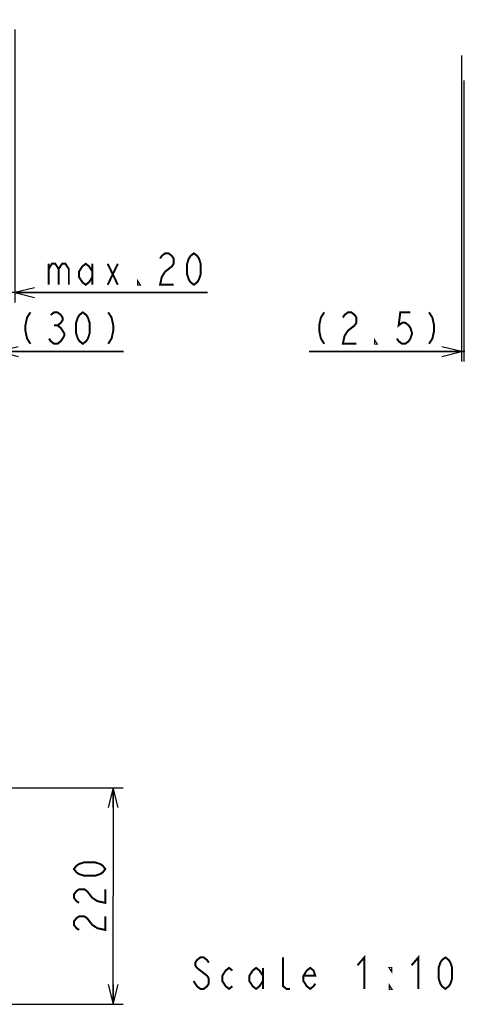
# Model space of a CAD drawing. Extents: x 33 to 410, y 33 to 287.
# Tile 17 of 90: x 118 to 162, y 40 to 140. Entities that reach past the tile are written whole.
import ezdxf

# ---------------------------------------------------------------- set-up
doc = ezdxf.new("R2010")
doc.units = 0
doc.header["$LTSCALE"] = 23.1
doc.layers.get('0').update_dxf_attribs({"linetype": 'CONTINUOUS'})
doc.layers.add('ALL_DIM', color=7, linetype='CONTINUOUS')
doc.layers.add('ALL_NOTE', color=7, linetype='CONTINUOUS')
doc.dimstyles.get("Standard").update_dxf_attribs({"dimtxt": 2.5, "dimasz": 2.5, "dimexe": 1.25, "dimexo": 0.625, "dimtad": 1, "dimcen": 2.5, "dimazin": 3, "dimtfac": 1, "dimtmove": 0, "dimatfit": 3})

# ---------------------------------------------------------------- blocks, each defined once
blk = doc.blocks.new('_OPEN')
at = {"color": 0, "linetype": 'BYBLOCK'}
for p, q in [((0, 0), (-1, 0.25)), ((-1, -0.25), (0, 0)), ((-1, 0), (0, 0))]:
    blk.add_line(p, q, dxfattribs=at)
blk = doc.blocks.new('*D4')
at = {"layer": 'ALL_DIM', "color": 2, "linetype": 'CONTINUOUS'}
for p, q in [((116.4, 61.98), (128.36, 61.98)), ((127.36, 61.98), (127.36, 50.98)), ((127.36, 39.98), (127.36, 50.98)), ((116.29, 39.98), (128.36, 39.98))]:
    blk.add_line(p, q, dxfattribs=at)
at = {"layer": 'ALL_DIM', "color": 2, "linetype": 'CONTINUOUS', "xscale": 2, "yscale": 2, "zscale": 2}
for p, rotation in [((127.36, 61.98), 90), ((127.36, 39.98), 270)]:
    blk.add_blockref('_OPEN', p, dxfattribs=dict(at, rotation=rotation))
blk = doc.blocks.new('*D45')
at = {"layer": 'ALL_DIM', "color": 2, "linetype": 'CONTINUOUS'}
for p, q in [((117.36, 139.09), (117.36, 113.14)), ((115.69, 129.54), (115.69, 113.14)), ((115.69, 113.14), (115.69, 111.34)), ((117.36, 113.14), (117.36, 111.34)), ((115.69, 112.34), (110.69, 112.34)), ((110.69, 112.34), (116.52, 112.34)), ((136.95, 112.34), (116.52, 112.34)), ((117.36, 112.34), (136.95, 112.34))]:
    blk.add_line(p, q, dxfattribs=at)
at = {"layer": 'ALL_DIM', "color": 2, "linetype": 'CONTINUOUS', "xscale": 2, "yscale": 2, "zscale": 2}
blk.add_blockref('_OPEN', (115.69, 112.34), dxfattribs=at)
at = {"layer": 'ALL_DIM', "color": 2, "linetype": 'CONTINUOUS', "xscale": 2, "yscale": 2, "zscale": 2, "rotation": 180}
blk.add_blockref('_OPEN', (117.36, 112.34), dxfattribs=at)
blk = doc.blocks.new('*D46')
at = {"color": 2, "linetype": 'CONTINUOUS'}
for p, q in [((162.81, 136.44), (162.81, 105.34)), ((163.06, 133.91), (163.06, 105.34)), ((162.81, 106.34), (147.29, 106.34)), ((147.29, 106.34), (162.93, 106.34)), ((168.06, 106.34), (162.93, 106.34)), ((163.06, 106.34), (168.06, 106.34))]:
    blk.add_line(p, q, dxfattribs=at)
at = {"color": 2, "linetype": 'CONTINUOUS', "xscale": 2, "yscale": 2, "zscale": 2}
blk.add_blockref('_OPEN', (162.81, 106.34), dxfattribs=at)
at = {"color": 2, "linetype": 'CONTINUOUS', "xscale": 2, "yscale": 2, "zscale": 2, "rotation": 180}
blk.add_blockref('_OPEN', (163.06, 106.34), dxfattribs=at)
blk = doc.blocks.new('*D48')
at = {"color": 2, "linetype": 'CONTINUOUS'}
for p, q in [((112.69, 131.19), (112.69, 105.34)), ((115.69, 129.54), (115.69, 105.34)), ((112.69, 106.34), (107.69, 106.34)), ((107.69, 106.34), (114.19, 106.34)), ((128.4, 106.34), (114.19, 106.34)), ((115.69, 106.34), (128.4, 106.34))]:
    blk.add_line(p, q, dxfattribs=at)
at = {"color": 2, "linetype": 'CONTINUOUS', "xscale": 2, "yscale": 2, "zscale": 2}
blk.add_blockref('_OPEN', (112.69, 106.34), dxfattribs=at)
at = {"color": 2, "linetype": 'CONTINUOUS', "xscale": 2, "yscale": 2, "zscale": 2, "rotation": 180}
blk.add_blockref('_OPEN', (115.69, 106.34), dxfattribs=at)

msp = doc.modelspace()

# ---------------------------------------------------------------- linework, layer by layer
at = {"color": 2, "linetype": 'CONTINUOUS', "const_width": 0.2}
for points in [[(118.938, 110.335), (118.594, 109.802), (118.422, 109.002), (118.422, 108.469), (118.594, 107.669), (118.938, 107.135)], [(121.002, 110.069), (121.346, 110.335), (121.69, 110.335), (122.034, 110.069), (122.206, 109.802), (122.206, 109.535), (122.034, 109.269), (121.69, 109.002), (122.034, 108.735), (122.206, 108.469), (122.378, 108.202), (122.378, 107.935)], [(124.27, 107.135), (123.926, 107.402), (123.754, 107.669), (123.582, 108.202), (123.582, 109.269), (123.754, 109.802), (123.926, 110.069), (124.27, 110.335), (124.614, 110.069), (124.786, 109.802), (124.958, 109.269), (124.958, 108.202), (124.786, 107.669), (124.614, 107.402), (124.27, 107.135)], [(126.85, 110.335), (127.194, 109.802), (127.366, 109.002), (127.366, 108.469), (127.194, 107.669), (126.85, 107.135)], [(148.839, 110.335), (148.495, 109.802), (148.323, 109.002), (148.323, 108.469), (148.495, 107.669), (148.839, 107.135)], [(150.731, 109.802), (150.903, 110.069), (151.247, 110.335), (151.591, 110.335), (151.935, 110.069), (152.107, 109.802), (152.107, 109.269), (151.935, 109.002)], [(157.611, 110.335), (156.579, 110.335), (156.407, 109.002), (156.751, 109.269), (157.095, 109.269), (157.439, 109.002), (157.611, 108.735), (157.783, 108.202), (157.611, 107.669), (157.439, 107.402), (157.095, 107.135), (156.751, 107.135), (156.407, 107.402), (156.235, 107.669)], [(159.503, 110.335), (159.847, 109.802), (160.019, 109.002), (160.019, 108.469), (159.847, 107.669), (159.503, 107.135)], [(121.346, 109.002), (121.69, 109.002)], [(151.935, 109.002), (151.247, 108.469), (150.903, 107.935), (150.731, 107.135), (152.107, 107.135)], [(122.378, 107.935), (122.034, 107.402), (121.69, 107.135), (121.346, 107.135), (121.002, 107.402), (120.83, 107.669)], [(154.171, 107.135), (153.999, 107.135), (153.999, 107.402), (154.171, 107.135)]]:
    msp.add_lwpolyline(points, dxfattribs=at)
at = {"layer": 'ALL_DIM', "color": 2, "linetype": 'CONTINUOUS', "const_width": 0.2}
for points in [[(132.13, 115.802), (132.302, 116.069), (132.646, 116.335), (132.99, 116.335), (133.334, 116.069), (133.506, 115.802), (133.506, 115.269), (133.334, 115.002), (132.99, 114.735), (132.646, 114.469), (132.302, 113.935), (132.13, 113.135), (133.506, 113.135)], [(135.57, 113.135), (135.226, 113.402), (135.054, 113.669), (134.882, 114.202), (134.882, 115.269), (135.054, 115.802), (135.226, 116.069), (135.57, 116.335), (135.914, 116.069), (136.086, 115.802), (136.258, 115.269), (136.258, 114.202), (136.086, 113.669), (135.914, 113.402), (135.57, 113.135)], [(120.778, 115.269), (120.778, 113.135)], [(120.778, 114.735), (121.122, 115.269), (121.466, 115.269), (121.81, 114.735), (121.81, 113.135)], [(121.81, 114.735), (122.154, 115.269), (122.498, 115.269), (122.842, 114.735), (122.842, 113.135)], [(125.25, 113.935), (124.906, 113.402), (124.562, 113.135), (124.218, 113.402), (123.874, 113.935), (123.874, 114.469), (124.218, 115.002), (124.562, 115.269), (124.906, 115.002), (125.25, 114.469)], [(125.25, 115.269), (125.25, 113.135)], [(126.798, 115.269), (127.83, 113.135)], [(126.798, 113.135), (127.83, 115.269)], [(130.066, 113.135), (129.894, 113.135), (129.894, 113.402), (130.066, 113.135)], [(126.559, 53.734), (126.292, 53.39), (126.026, 53.218), (125.492, 53.046), (124.426, 53.046), (123.892, 53.218), (123.626, 53.39), (123.359, 53.734), (123.626, 54.078), (123.892, 54.25), (124.426, 54.422), (125.492, 54.422), (126.026, 54.25), (126.292, 54.078), (126.559, 53.734)], [(123.892, 50.294), (123.626, 50.466), (123.359, 50.81), (123.359, 51.154), (123.626, 51.498), (123.892, 51.67), (124.426, 51.67), (124.692, 51.498), (124.959, 51.154), (125.226, 50.81), (125.759, 50.466), (126.559, 50.294), (126.559, 51.67)], [(123.892, 47.542), (123.626, 47.714), (123.359, 48.058), (123.359, 48.402), (123.626, 48.746), (123.892, 48.918), (124.426, 48.918), (124.692, 48.746), (124.959, 48.402), (125.226, 48.058), (125.759, 47.714), (126.559, 47.542), (126.559, 48.918)]]:
    msp.add_lwpolyline(points, dxfattribs=at)
at = {"layer": 'ALL_NOTE', "color": 2, "linetype": 'CONTINUOUS', "const_width": 0.2}
for points in [[(137.087, 44.217), (136.915, 44.484), (136.571, 44.75), (136.227, 44.75), (135.883, 44.484), (135.711, 44.217), (135.711, 43.95), (135.883, 43.684)], [(145.343, 41.55), (144.999, 41.55), (144.655, 41.817), (144.655, 44.75)], [(152.223, 43.95), (152.911, 44.75), (152.911, 41.55)], [(157.727, 43.95), (158.415, 44.75), (158.415, 41.55)], [(161.167, 41.55), (160.823, 41.817), (160.651, 42.084), (160.479, 42.617), (160.479, 43.684), (160.651, 44.217), (160.823, 44.484), (161.167, 44.75), (161.511, 44.484), (161.683, 44.217), (161.855, 43.684), (161.855, 42.617), (161.683, 42.084), (161.511, 41.817), (161.167, 41.55)], [(135.883, 43.684), (136.915, 42.884), (137.087, 42.617), (137.087, 42.084), (136.915, 41.817), (136.571, 41.55), (136.227, 41.55), (135.883, 41.817), (135.711, 42.084), (135.539, 42.35)], [(139.495, 41.817), (139.151, 41.55), (138.807, 41.817), (138.463, 42.35), (138.463, 42.884), (138.807, 43.417), (139.151, 43.684), (139.495, 43.417)], [(142.591, 42.35), (142.247, 41.817), (141.903, 41.55), (141.559, 41.817), (141.215, 42.35), (141.215, 42.884), (141.559, 43.417), (141.903, 43.684), (142.247, 43.417), (142.591, 42.884)], [(142.591, 43.684), (142.591, 41.55)], [(147.923, 42.084), (147.751, 41.817), (147.407, 41.55), (147.063, 41.817), (146.719, 42.35), (146.719, 42.884), (147.063, 43.417), (147.407, 43.684), (147.751, 43.417), (147.923, 42.884), (146.719, 42.884)], [(155.663, 43.684), (155.663, 43.417), (155.491, 43.684), (155.663, 43.684)], [(155.663, 41.55), (155.491, 41.55), (155.491, 41.817), (155.663, 41.55)]]:
    msp.add_lwpolyline(points, dxfattribs=at)

# ---------------------------------------------------------------- dimensions: what is measured, and where the dimension line sits
at = {"color": 2, "linetype": 'CONTINUOUS'}
for base, p1, p2, picture, middle in [((163.059, 106.335), (162.809, 137.435), (163.059, 134.905), '*D46', (147.291, 106.335)), ((115.689, 106.335), (112.689, 132.185), (115.689, 130.535), '*D48', (117.39, 106.335))]:
    dim = msp.add_linear_dim(base=base, p1=p1, p2=p2, dimstyle='Standard', dxfattribs=at)
    dim.commit()
    dim.dimension.update_dxf_attribs({"geometry": picture, "text_midpoint": middle, "dimtype": 128})
at = {"layer": 'ALL_DIM', "color": 2, "linetype": 'CONTINUOUS'}
dim = msp.add_linear_dim(base=(117.359, 112.335), p1=(115.689, 130.535), p2=(117.359, 140.085), dimstyle='Standard', dxfattribs=at)
dim.commit()
dim.dimension.update_dxf_attribs({"geometry": '*D45', "text_midpoint": (120.434, 112.335), "dimtype": 128})
dim = msp.add_linear_dim(base=(127.359, 39.982), p1=(115.399, 61.982), p2=(115.289, 39.982), angle=270, dimstyle='Standard', dxfattribs=at)
dim.commit()
dim.dimension.update_dxf_attribs({"geometry": '*D4', "text_midpoint": (127.359, 46.854), "dimtype": 128})

doc.saveas('drawing.dxf')
